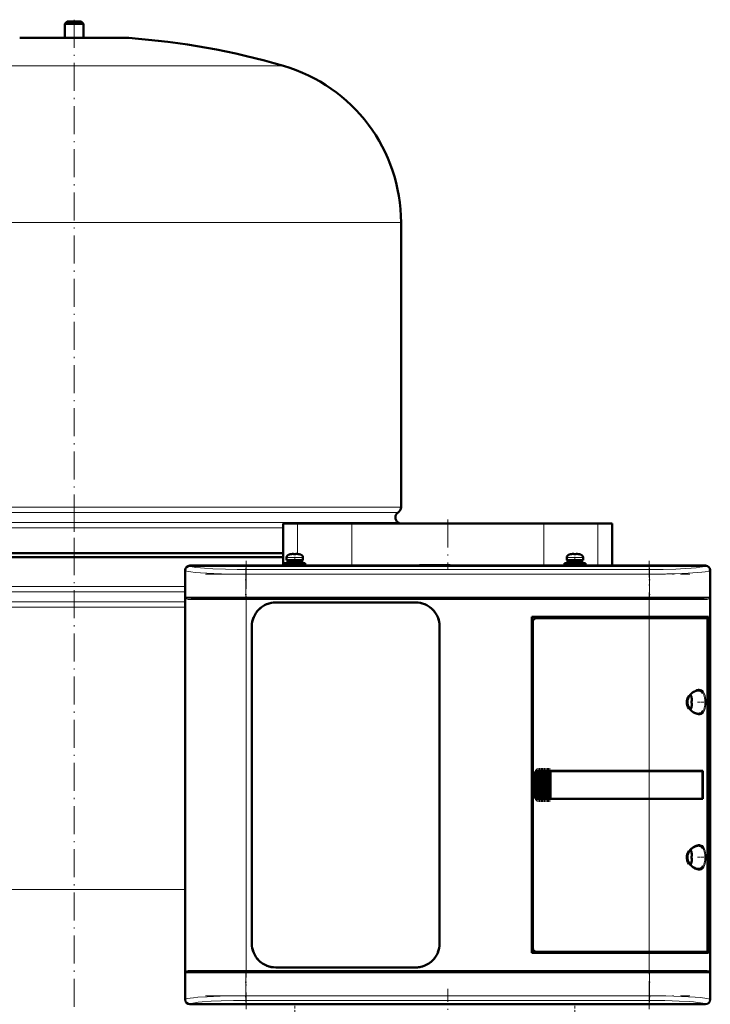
# Model space of a CAD drawing. Extents: x -1351 to 1763, y -1300 to 612.
# Tile 43 of 80: x -62 to 234, y 23 to 445. Entities that reach past the tile are written whole.
import ezdxf

# ---------------------------------------------------------------- set-up
doc = ezdxf.new("R2010")
doc.units = 0
doc.linetypes.add('DASHDOT', pattern=[18.5, 12, -3, 0.5, -3])

msp = doc.modelspace()

# ---------------------------------------------------------------- linework, layer by layer
at = {"color": 7, "lineweight": 50}
for p, q in [((-41.4, 444.23), (-42.4, 443.23)), ((-42.4, 443.23), (-34.4, 443.23)), ((-42.4, 443.23), (-42.4, 437.23)), ((-41.4, 444.23), (-35.4, 444.23)), ((-34.4, 443.23), (-35.4, 444.23)), ((-34.4, 437.23), (-34.4, 443.23)), ((-61.4, 437.23), (-38.4, 437.23)), ((-42.4, 437.23), (-61.4, 437.23)), ((-38.4, 437.23), (-15.4, 437.23)), ((-15.4, 437.23), (-34.4, 437.23)), ((101.6, 236.11), (101.6, 358.07)), ((51.1, 229.08), (57.25, 229.08)), ((51.1, 229.08), (51.1, 211.08)), ((57.25, 229.08), (65.97, 229.08)), ((65.97, 229.08), (80.48, 229.08)), ((80.48, 229.08), (152.85, 229.08)), ((152.85, 229.08), (162.73, 229.08)), ((162.73, 229.08), (177.23, 229.08)), ((177.23, 229.08), (185.95, 229.08)), ((185.95, 229.08), (192.1, 229.08)), ((192.1, 229.08), (192.1, 211.08)), ((-127.9, 216.42), (-38.4, 216.42)), ((-38.4, 216.42), (51.1, 216.42)), ((54.18, 215.95), (54.17, 215.97)), ((55.6, 215.95), (55.6, 216.11)), ((56.6, 215.95), (56.6, 216.11)), ((58.03, 215.97), (58.02, 215.95)), ((174.18, 215.95), (174.17, 215.97)), ((175.6, 215.95), (175.6, 216.11)), ((176.6, 215.95), (176.6, 216.11)), ((178.03, 215.97), (178.02, 215.95)), ((-38.4, 214.73), (-127.9, 214.73)), ((51.1, 214.73), (-38.4, 214.73)), ((11.1, 211.08), (18.95, 211.08)), ((232.08, 211.05), (11.12, 211.05)), ((18.95, 211.08), (18.96, 211.05)), ((18.95, 211.07), (23.25, 211.07)), ((23.25, 211.08), (120.95, 211.08)), ((23.25, 211.05), (23.25, 211.08)), ((51.6, 212.13), (56.1, 212.13)), ((51.6, 212.13), (51.6, 211.33)), ((51.6, 211.33), (56.1, 211.33)), ((52.6, 214.56), (52.6, 213.43)), ((56.1, 213.43), (52.6, 213.43)), ((52.95, 213.33), (56.1, 213.33)), ((52.95, 212.23), (52.95, 213.33)), ((52.95, 212.23), (56.1, 212.23)), ((54.1, 213.33), (54.1, 213.43)), ((54.1, 212.13), (54.1, 212.23)), ((54.1, 211.08), (54.1, 211.33)), ((56.1, 213.43), (59.6, 213.43)), ((59.25, 213.33), (56.1, 213.33)), ((59.25, 212.23), (56.1, 212.23)), ((56.1, 212.13), (60.6, 212.13)), ((56.1, 211.33), (60.6, 211.33)), ((58.1, 213.43), (58.1, 213.33)), ((58.1, 212.23), (58.1, 212.13)), ((58.1, 211.33), (58.1, 211.08)), ((59.25, 213.33), (59.25, 212.23)), ((59.6, 214.56), (59.6, 213.43)), ((60.6, 212.13), (60.6, 211.33)), ((109.6, 211.33), (109.35, 211.08)), ((122.6, 211.33), (109.6, 211.33)), ((120.95, 211.08), (120.96, 211.05)), ((120.95, 211.07), (125.25, 211.07)), ((122.6, 211.33), (122.86, 211.07)), ((125.25, 211.08), (219.95, 211.08)), ((125.25, 211.05), (125.25, 211.08)), ((171.6, 212.13), (176.1, 212.13)), ((171.6, 212.13), (171.6, 211.33)), ((171.6, 211.33), (176.1, 211.33)), ((172.6, 214.56), (172.6, 213.43)), ((176.1, 213.43), (172.6, 213.43)), ((172.95, 213.33), (176.1, 213.33)), ((172.95, 212.23), (172.95, 213.33)), ((172.95, 212.23), (176.1, 212.23)), ((174.1, 213.33), (174.1, 213.43)), ((174.1, 212.13), (174.1, 212.23)), ((174.1, 211.08), (174.1, 211.33)), ((176.1, 213.43), (179.6, 213.43)), ((179.25, 213.33), (176.1, 213.33)), ((179.25, 212.23), (176.1, 212.23)), ((180.6, 212.13), (176.1, 212.13)), ((180.6, 211.33), (176.1, 211.33)), ((178.1, 213.43), (178.1, 213.33)), ((178.1, 212.23), (178.1, 212.13)), ((178.1, 211.33), (178.1, 211.08)), ((179.25, 213.33), (179.25, 212.23)), ((179.6, 214.56), (179.6, 213.43)), ((180.6, 212.13), (180.6, 211.33)), ((219.95, 211.08), (219.96, 211.05)), ((219.95, 211.07), (224.25, 211.07)), ((224.25, 211.08), (232.1, 211.08)), ((224.25, 211.05), (224.25, 211.08)), ((9.1, 201.23), (9.1, 209.08)), ((9.13, 209.05), (9.13, 25.1)), ((234.07, 25.1), (234.07, 209.05)), ((234.1, 209.08), (234.1, 201.23)), ((9.13, 201.22), (9.1, 201.23)), ((9.11, 196.93), (9.11, 201.23)), ((234.1, 201.23), (234.07, 201.22)), ((234.1, 201.23), (234.1, 196.93)), ((9.1, 121.23), (9.1, 196.93)), ((9.1, 196.93), (9.13, 196.93)), ((12.19, 197.08), (35.31, 197.08)), ((35.31, 197.08), (207.9, 197.08)), ((47.9, 195.28), (107.9, 195.28)), ((47.9, 195.28), (107.9, 195.28)), ((207.9, 197.08), (231.02, 197.08)), ((234.07, 196.93), (234.1, 196.93)), ((234.1, 196.93), (234.1, 123.23)), ((157.6, 45.08), (157.6, 189.08)), ((157.6, 189.08), (207.9, 189.08)), ((158.1, 187.08), (158.1, 47.07)), ((207.9, 188.58), (159.6, 188.58)), ((233.31, 189.08), (207.9, 189.08)), ((207.9, 188.58), (232.65, 188.58)), ((233, 188.58), (232.66, 188.58)), ((232.94, 46.54), (232.94, 187.61)), ((232.94, 186.78), (233.31, 186.78)), ((232.94, 186.74), (233.07, 186.74)), ((233, 189.08), (233, 188.58)), ((233.31, 186.78), (233.07, 186.74)), ((233.07, 186.74), (233.07, 47.41)), ((233.31, 186.78), (233.31, 189.08)), ((37.7, 49.08), (37.7, 185.08)), ((118.1, 185.08), (118.1, 49.08)), ((118.1, 185.08), (118.1, 49.08)), ((226.07, 154.5), (226.08, 154.51)), ((226.22, 153.08), (226.07, 153.08)), ((226.22, 152.08), (226.07, 152.08)), ((226.08, 150.65), (226.07, 150.65)), ((159.11, 122.34), (159.27, 122.5)), ((159.48, 111.45), (159.48, 122.7)), ((159.62, 122.78), (159.78, 122.87)), ((159.99, 111.19), (159.99, 122.97)), ((160.13, 123), (160.29, 123.04)), ((160.5, 123.07), (160.64, 123.08)), ((160.5, 111.08), (160.5, 123.07)), ((160.67, 123.08), (160.61, 123.08)), ((160.67, 123.08), (160.64, 123.08)), ((160.67, 123.08), (160.8, 123.08)), ((161.01, 123.08), (160.8, 123.08)), ((161.01, 111.08), (161.01, 123.08)), ((161.15, 123.08), (161.01, 123.08)), ((161.15, 123.08), (161.23, 123.08)), ((161.23, 123.08), (161.31, 123.08)), ((161.52, 123.08), (161.31, 123.08)), ((161.52, 111.08), (161.52, 123.08)), ((161.66, 123.08), (161.52, 123.08)), ((161.66, 123.08), (161.74, 123.08)), ((161.74, 123.08), (161.82, 123.08)), ((162.03, 123.08), (161.82, 123.08)), ((162.03, 111.08), (162.03, 123.08)), ((162.17, 123.08), (162.03, 123.08)), ((162.17, 123.08), (162.25, 123.08)), ((162.25, 123.08), (162.33, 123.08)), ((162.54, 123.08), (162.33, 123.08)), ((162.54, 111.08), (162.54, 123.08)), ((162.68, 123.08), (162.54, 123.08)), ((162.68, 123.08), (162.76, 123.08)), ((162.76, 123.08), (162.84, 123.08)), ((163.05, 123.08), (162.84, 123.08)), ((163.05, 111.08), (163.05, 123.08)), ((163.19, 123.08), (163.05, 123.08)), ((163.19, 123.08), (163.27, 123.08)), ((163.27, 123.08), (163.35, 123.08)), ((163.56, 123.08), (163.35, 123.08)), ((163.56, 111.08), (163.56, 123.08)), ((163.7, 123.08), (163.56, 123.08)), ((163.7, 123.08), (163.78, 123.08)), ((163.78, 123.08), (163.86, 123.08)), ((164.07, 123.08), (163.86, 123.08)), ((164.07, 111.08), (164.07, 123.08)), ((164.21, 123.08), (164.07, 123.08)), ((164.21, 123.08), (164.29, 123.08)), ((164.29, 123.08), (164.37, 123.08)), ((164.58, 123.08), (164.37, 123.08)), ((164.58, 111.08), (164.58, 123.08)), ((164.72, 123.08), (164.58, 123.08)), ((164.72, 123.08), (164.8, 123.08)), ((164.8, 123.08), (164.88, 123.08)), ((165.09, 123.08), (164.88, 123.08)), ((165.09, 111.08), (165.09, 123.08)), ((165.23, 123.08), (165.09, 123.08)), ((165.23, 123.08), (165.31, 123.08)), ((165.31, 123.08), (165.39, 123.08)), ((165.56, 123.08), (165.39, 123.08)), ((165.56, 123.08), (165.56, 111.08)), ((165.6, 123.08), (165.56, 123.08)), ((165.6, 123.08), (207.9, 123.08)), ((165.63, 123.05), (165.6, 123.08)), ((165.63, 123.05), (207.9, 123.05)), ((165.63, 111.1), (165.63, 123.05)), ((165.63, 123.05), (207.9, 123.05)), ((230.89, 123.08), (207.9, 123.08)), ((209.87, 123.05), (207.9, 123.05)), ((209.85, 123.05), (207.9, 123.05)), ((214.27, 123.05), (209.85, 123.05)), ((216.96, 123.05), (214.27, 123.05)), ((224.55, 123.04), (217.62, 123.05)), ((230.89, 123.08), (230.57, 123.02)), ((230.82, 111.13), (230.82, 123.02)), ((230.89, 123.08), (230.89, 111.08)), ((234.1, 123.23), (234.07, 123.22)), ((234.1, 123.23), (234.1, 118.93)), ((9.13, 121.22), (9.1, 121.23)), ((9.11, 116.93), (9.11, 121.23)), ((158.6, 113.08), (158.6, 121.08)), ((158.97, 111.98), (158.97, 122.17)), ((234.07, 118.93), (234.1, 118.93)), ((234.1, 118.93), (234.1, 37.23)), ((9.1, 37.23), (9.1, 116.93)), ((9.1, 116.93), (9.13, 116.93)), ((159.27, 111.65), (159.11, 111.81)), ((159.78, 111.29), (159.62, 111.37)), ((160.29, 111.11), (160.13, 111.15)), ((160.64, 111.08), (160.5, 111.08)), ((160.67, 111.08), (160.61, 111.08)), ((160.64, 111.08), (160.67, 111.08)), ((160.67, 111.08), (160.8, 111.08)), ((161.01, 111.08), (160.8, 111.08)), ((161.15, 111.08), (161.01, 111.08)), ((161.15, 111.08), (161.23, 111.08)), ((161.23, 111.08), (161.31, 111.08)), ((161.52, 111.08), (161.31, 111.08)), ((161.66, 111.08), (161.52, 111.08)), ((161.66, 111.08), (161.74, 111.08)), ((161.74, 111.08), (161.82, 111.08)), ((162.03, 111.08), (161.82, 111.08)), ((162.17, 111.08), (162.03, 111.08)), ((162.17, 111.08), (162.25, 111.08)), ((162.25, 111.08), (162.33, 111.08)), ((162.54, 111.08), (162.33, 111.08)), ((162.68, 111.08), (162.54, 111.08)), ((162.68, 111.08), (162.76, 111.08)), ((162.76, 111.08), (162.84, 111.08)), ((163.05, 111.08), (162.84, 111.08)), ((163.19, 111.08), (163.05, 111.08)), ((163.19, 111.08), (163.27, 111.08)), ((163.27, 111.08), (163.35, 111.08)), ((163.56, 111.08), (163.35, 111.08)), ((163.7, 111.08), (163.56, 111.08)), ((163.7, 111.08), (163.78, 111.08)), ((163.78, 111.08), (163.86, 111.08)), ((164.07, 111.08), (163.86, 111.08)), ((164.21, 111.08), (164.07, 111.08)), ((164.21, 111.08), (164.29, 111.08)), ((164.29, 111.08), (164.37, 111.08)), ((164.58, 111.08), (164.37, 111.08)), ((164.72, 111.08), (164.58, 111.08)), ((164.72, 111.08), (164.8, 111.08)), ((164.8, 111.08), (164.88, 111.08)), ((165.09, 111.08), (164.88, 111.08)), ((165.23, 111.08), (165.09, 111.08)), ((165.23, 111.08), (165.31, 111.08)), ((165.31, 111.08), (165.39, 111.08)), ((165.56, 111.08), (165.39, 111.08)), ((165.56, 111.08), (165.6, 111.08)), ((165.6, 111.08), (165.63, 111.1)), ((207.9, 111.08), (165.6, 111.08)), ((165.63, 111.1), (207.9, 111.1)), ((207.9, 111.1), (209.87, 111.1)), ((230.89, 111.08), (207.9, 111.08)), ((209.85, 111.1), (213.63, 111.1)), ((214.27, 111.1), (216.96, 111.1)), ((216.96, 111.1), (217.13, 111.1)), ((230.89, 111.08), (230.57, 111.13)), ((226.07, 88), (226.08, 88.01)), ((226.22, 86.58), (226.07, 86.58)), ((226.22, 85.58), (226.07, 85.58)), ((226.08, 84.15), (226.07, 84.15)), ((232.94, 47.41), (233.07, 47.41)), ((233.31, 47.38), (232.94, 47.38)), ((233.07, 47.41), (233.31, 47.38)), ((233.31, 45.08), (233.31, 47.38)), ((207.9, 45.08), (157.6, 45.08)), ((159.6, 45.58), (207.9, 45.58)), ((232.65, 45.58), (207.9, 45.58)), ((207.9, 45.08), (233.31, 45.08)), ((232.66, 45.58), (233, 45.58)), ((233, 45.58), (233, 45.08)), ((107.9, 38.88), (47.9, 38.88)), ((9.13, 37.22), (9.1, 37.23)), ((9.11, 32.93), (9.11, 37.23)), ((12.19, 37.08), (35.31, 37.08)), ((207.9, 37.08), (35.31, 37.08)), ((231.02, 37.08), (207.9, 37.08)), ((234.1, 37.23), (234.07, 37.22)), ((234.1, 37.23), (234.1, 32.93)), ((9.1, 25.08), (9.1, 32.93)), ((9.1, 32.93), (9.13, 32.93)), ((234.07, 32.93), (234.1, 32.93)), ((234.1, 32.93), (234.1, 25.08)), ((18.95, 23.08), (11.1, 23.08)), ((232.08, 23.1), (11.12, 23.1)), ((18.96, 23.1), (18.95, 23.08)), ((23.25, 23.08), (18.95, 23.08)), ((23.25, 23.08), (23.25, 23.1)), ((120.95, 23.08), (23.25, 23.08)), ((120.96, 23.1), (120.95, 23.08)), ((125.25, 23.08), (120.95, 23.08)), ((125.25, 23.08), (125.25, 23.1)), ((219.95, 23.08), (125.25, 23.08)), ((219.96, 23.1), (219.95, 23.08)), ((224.25, 23.08), (219.95, 23.08)), ((224.25, 23.08), (224.25, 23.1)), ((232.1, 23.08), (224.25, 23.08))]:
    msp.add_line(p, q, dxfattribs=at)
at = {"color": 7, "linetype": 'DASHDOT', "lineweight": 18}
for p, q in [((-38.4, 445.06), (-38.4, 207.55)), ((-38.4, 237.56), (-38.4, -16.11)), ((121.6, 230.88), (121.6, 209.28)), ((35.31, 213.1), (35.31, 21.05)), ((207.9, 21.05), (207.9, 213.1)), ((17.84, 207.43), (225.37, 207.43)), ((225.37, 197.58), (17.84, 197.58)), ((18.05, 196.58), (225.16, 196.58)), ((17.84, 36.58), (225.37, 36.58)), ((225.16, 37.58), (18.05, 37.58)), ((121.6, -49.82), (121.6, 29.7)), ((17.84, 26.72), (225.37, 26.72))]:
    msp.add_line(p, q, dxfattribs=at)
at = {"color": 7, "linetype": 'DASHDOT', "lineweight": 18, "ltscale": 0.210416}
msp.add_line((-38.4, 444.93), (-38.4, 436.51), dxfattribs=at)
at = {"color": 7, "lineweight": 18}
for p, q in [((-38.4, 437.21), (-61.76, 437.21)), ((-15.03, 437.21), (-38.4, 437.21)), ((-38.4, 425.27), (-128, 425.27)), ((51.2, 425.27), (-38.4, 425.27)), ((-38.4, 358.07), (-178.4, 358.07)), ((101.6, 358.07), (-38.4, 358.07)), ((-178.4, 236.11), (-38.4, 236.11)), ((-38.4, 233.83), (-177.15, 233.83)), ((-38.4, 236.11), (101.6, 236.11)), ((100.36, 233.83), (-38.4, 233.83)), ((-177.15, 229.62), (-38.4, 229.62)), ((-38.4, 229.62), (100.36, 229.62)), ((57.25, 229.08), (57.25, 216.09)), ((80.48, 211.08), (80.48, 229.08)), ((162.73, 229.08), (162.73, 211.08)), ((185.95, 211.08), (185.95, 229.08)), ((-38.4, 227.35), (-127.9, 227.35)), ((51.1, 227.35), (-38.4, 227.35)), ((53.53, 215.8), (56.08, 215.8)), ((56.08, 215.8), (56.1, 215.8)), ((56.1, 215.8), (58.67, 215.8)), ((173.53, 215.8), (176.08, 215.8)), ((176.08, 215.8), (176.1, 215.8)), ((176.1, 215.8), (178.67, 215.8)), ((11.12, 211.05), (11.19, 210.98)), ((52.6, 214.56), (56.07, 214.56)), ((56.07, 214.56), (56.1, 214.56)), ((56.1, 214.56), (59.6, 214.56)), ((172.6, 214.56), (176.07, 214.56)), ((176.07, 214.56), (176.1, 214.56)), ((176.1, 214.56), (179.6, 214.56)), ((232.01, 210.98), (232.08, 211.05)), ((9.19, 208.99), (9.13, 209.05)), ((9.19, 197.58), (9.19, 208.99)), ((35.13, 209.42), (208.07, 209.42)), ((35.13, 209.42), (35.13, 207.43)), ((35.13, 207.43), (35.13, 197.58)), ((208.07, 207.43), (35.13, 207.43)), ((208.07, 209.42), (208.07, 207.43)), ((208.07, 207.43), (208.07, 197.58)), ((234.07, 209.05), (234.01, 208.99)), ((234.01, 208.99), (234.01, 197.58)), ((-85.9, 202.11), (-38.4, 202.11)), ((-85.9, 199.83), (-38.4, 199.83)), ((-38.4, 202.11), (9.1, 202.11)), ((-38.4, 199.83), (9.11, 199.83)), ((-85.9, 195.62), (-38.4, 195.62)), ((-38.4, 195.62), (9.1, 195.62)), ((35.13, 197.58), (9.19, 197.58)), ((9.37, 197.1), (9.37, 37.06)), ((11.73, 196.58), (35.31, 196.58)), ((35.13, 197.58), (208.07, 197.58)), ((35.13, 197.08), (35.13, 197.58)), ((35.31, 196.58), (35.31, 197.08)), ((207.9, 196.58), (35.31, 196.58)), ((35.31, 196.58), (35.31, 37.58)), ((207.9, 197.08), (207.9, 196.58)), ((207.9, 189.08), (207.9, 196.58)), ((207.9, 196.58), (231.47, 196.58)), ((225.79, 197.58), (208.07, 197.58)), ((208.07, 197.08), (208.07, 197.58)), ((234.01, 197.58), (225.79, 197.58)), ((233.84, 37.06), (233.84, 197.1)), ((-38.4, 193.35), (-85.9, 193.35)), ((9.1, 193.35), (-38.4, 193.35)), ((207.9, 189.08), (207.9, 188.58)), ((207.9, 123.08), (207.9, 188.58)), ((228.87, 157.58), (228.91, 157.58)), ((230.96, 156.35), (231, 156.27)), ((224.67, 154.44), (224.67, 152.61)), ((224.67, 152.61), (224.67, 152.58)), ((224.67, 152.58), (224.67, 150.71)), ((225.92, 155.15), (225.92, 152.6)), ((225.92, 152.6), (225.92, 152.58)), ((225.92, 152.58), (225.92, 150.01)), ((231, 148.88), (230.96, 148.82)), ((228.92, 147.58), (228.87, 147.58)), ((159.27, 111.65), (159.27, 122.5)), ((159.62, 111.37), (159.62, 122.78)), ((159.78, 122.87), (159.78, 111.29)), ((160.13, 111.15), (160.13, 123)), ((160.29, 123.04), (160.29, 111.11)), ((160.64, 123.08), (160.64, 111.08)), ((160.8, 111.08), (160.8, 123.08)), ((161.15, 123.08), (161.15, 111.08)), ((161.31, 123.08), (161.31, 111.08)), ((161.66, 123.08), (161.66, 111.08)), ((161.82, 123.08), (161.82, 111.08)), ((162.17, 123.08), (162.17, 111.08)), ((162.33, 123.08), (162.33, 111.08)), ((162.68, 123.08), (162.68, 111.08)), ((162.84, 111.08), (162.84, 123.08)), ((163.19, 123.08), (163.19, 111.08)), ((163.35, 123.08), (163.35, 111.08)), ((163.7, 123.08), (163.7, 111.08)), ((163.86, 123.08), (163.86, 111.08)), ((164.21, 123.08), (164.21, 111.08)), ((164.37, 111.08), (164.37, 123.08)), ((164.72, 123.08), (164.72, 111.08)), ((164.88, 123.08), (164.88, 111.08)), ((165.23, 111.08), (165.23, 123.08)), ((165.39, 123.08), (165.39, 111.08)), ((207.9, 123.05), (207.9, 123.08)), ((207.9, 123.05), (207.9, 111.1)), ((158.65, 121.08), (158.6, 121.08)), ((158.65, 121.08), (158.65, 113.08)), ((158.82, 112.28), (158.82, 121.87)), ((159.11, 122.34), (159.11, 111.81)), ((158.65, 113.08), (158.6, 113.08)), ((207.9, 111.08), (207.9, 111.1)), ((207.9, 45.58), (207.9, 111.08)), ((225.92, 88.65), (225.92, 86.1)), ((228.87, 91.08), (228.91, 91.08)), ((230.96, 89.85), (231, 89.77)), ((224.67, 87.94), (224.67, 86.11)), ((224.67, 86.11), (224.67, 86.08)), ((224.67, 86.08), (224.67, 84.21)), ((225.92, 86.1), (225.92, 86.08)), ((225.92, 86.08), (225.92, 83.51)), ((228.92, 81.08), (228.87, 81.08)), ((231, 82.38), (230.96, 82.32)), ((-85.9, 72.23), (-38.4, 72.23)), ((-38.4, 72.23), (9.1, 72.23)), ((207.9, 45.58), (207.9, 45.08)), ((207.9, 37.58), (207.9, 45.08)), ((9.19, 36.58), (17.42, 36.58)), ((9.19, 25.16), (9.19, 36.58)), ((35.31, 37.58), (11.73, 37.58)), ((17.42, 36.58), (35.13, 36.58)), ((35.13, 36.58), (35.13, 37.08)), ((208.07, 36.58), (35.13, 36.58)), ((35.13, 36.58), (35.13, 26.72)), ((35.31, 37.58), (207.9, 37.58)), ((35.31, 37.58), (35.31, 37.08)), ((231.47, 37.58), (207.9, 37.58)), ((207.9, 37.58), (207.9, 37.08)), ((208.07, 37.08), (208.07, 36.58)), ((208.07, 36.58), (208.07, 26.72)), ((208.07, 36.58), (234.01, 36.58)), ((234.01, 36.58), (234.01, 25.16)), ((35.13, 26.72), (208.07, 26.72)), ((35.13, 24.73), (35.13, 26.72)), ((208.07, 26.72), (208.07, 24.73)), ((9.13, 25.1), (9.19, 25.16)), ((11.19, 23.17), (11.12, 23.1)), ((208.07, 24.73), (35.13, 24.73)), ((232.08, 23.1), (232.01, 23.17)), ((234.01, 25.16), (234.07, 25.1))]:
    msp.add_line(p, q, dxfattribs=at)
at = {"color": 7, "linetype": 'DASHDOT', "lineweight": 18, "ltscale": 0.000782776}
for p, q in [((55.1, 216.1), (55.1, 216.14)), ((175.1, 216.1), (175.1, 216.14))]:
    msp.add_line(p, q, dxfattribs=at)
at = {"color": 7, "linetype": 'DASHDOT', "lineweight": 18, "ltscale": 0.000926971}
for p, q in [((57.1, 216.1), (57.1, 216.14)), ((177.1, 216.1), (177.1, 216.14))]:
    msp.add_line(p, q, dxfattribs=at)
at = {"color": 7, "linetype": 'DASHDOT', "lineweight": 18, "ltscale": 0.104372}
for p, q in [((56.1, 214.9), (56.1, 210.73)), ((176.1, 214.9), (176.1, 210.73))]:
    msp.add_line(p, q, dxfattribs=at)
at = {"color": 7, "linetype": 'DASHDOT', "lineweight": 18, "ltscale": 0.342406}
for p, q in [((35.13, 210.13), (35.13, 196.43)), ((208.07, 210.13), (208.07, 196.43))]:
    msp.add_line(p, q, dxfattribs=at)
at = {"color": 7, "linetype": 'DASHDOT', "lineweight": 18, "ltscale": 0.000942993}
for p, q in [((226.22, 153.58), (226.26, 153.58)), ((226.22, 87.08), (226.26, 87.08))]:
    msp.add_line(p, q, dxfattribs=at)
at = {"color": 7, "linetype": 'DASHDOT', "lineweight": 18, "ltscale": 0.08656}
for p, q in [((228.59, 152.58), (232.05, 152.58)), ((228.59, 86.08), (232.05, 86.08))]:
    msp.add_line(p, q, dxfattribs=at)
at = {"color": 7, "linetype": 'DASHDOT', "lineweight": 18, "ltscale": 0.000793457}
for p, q in [((226.22, 151.58), (226.25, 151.58)), ((226.22, 85.08), (226.25, 85.08))]:
    msp.add_line(p, q, dxfattribs=at)
at = {"color": 7, "linetype": 'DASHDOT', "lineweight": 18, "ltscale": 0.287631}
msp.add_line((158.75, 111.32), (158.75, 122.83), dxfattribs=at)
at = {"color": 7, "linetype": 'DASHDOT', "lineweight": 18, "ltscale": 0.325663}
msp.add_line((159.2, 110.56), (159.2, 123.59), dxfattribs=at)
at = {"color": 7, "linetype": 'DASHDOT', "lineweight": 18, "ltscale": 0.34739}
msp.add_line((159.71, 110.13), (159.71, 124.02), dxfattribs=at)
at = {"color": 7, "linetype": 'DASHDOT', "lineweight": 18, "ltscale": 0.357763}
msp.add_line((160.22, 109.92), (160.22, 124.23), dxfattribs=at)
at = {"color": 7, "linetype": 'DASHDOT', "lineweight": 18, "ltscale": 0.36}
for p, q in [((160.73, 109.88), (160.73, 124.28)), ((161.24, 109.88), (161.24, 124.28)), ((161.75, 109.88), (161.75, 124.28)), ((162.26, 109.88), (162.26, 124.28)), ((162.77, 109.88), (162.77, 124.28)), ((163.28, 109.88), (163.28, 124.28)), ((163.79, 109.88), (163.79, 124.28)), ((164.3, 109.88), (164.3, 124.28)), ((164.81, 109.88), (164.81, 124.28)), ((165.31, 109.88), (165.31, 124.28))]:
    msp.add_line(p, q, dxfattribs=at)
at = {"color": 7, "linetype": 'DASHDOT', "lineweight": 18, "ltscale": 0.34239}
for p, q in [((35.13, 37.72), (35.13, 24.02)), ((208.07, 37.72), (208.07, 24.02))]:
    msp.add_line(p, q, dxfattribs=at)
at = {"color": 7, "linetype": 'DASHDOT', "lineweight": 18, "ltscale": 0.104369}
for p, q in [((56.1, 19.25), (56.1, 23.42)), ((176.1, 19.25), (176.1, 23.42))]:
    msp.add_line(p, q, dxfattribs=at)
at = {"color": 7, "lineweight": 50}
for points in [[(55.6, 216.11), (55.6, 216.11), (55.6, 216.11), (55.59, 216.12), (55.57, 216.12), (55.52, 216.13), (55.38, 216.13), (55.1, 216.11)], [(55.6, 216.11), (55.6, 216.11), (55.6, 216.11), (55.59, 216.12), (55.55, 216.13)], [(56.6, 216.11), (56.6, 216.11), (56.61, 216.11), (56.61, 216.12), (56.63, 216.12), (56.69, 216.13), (57.1, 216.11)], [(175.6, 216.11), (175.6, 216.11), (175.6, 216.11), (175.59, 216.12), (175.57, 216.12), (175.52, 216.13), (175.38, 216.13), (175.1, 216.11)], [(175.6, 216.11), (175.6, 216.11), (175.6, 216.11), (175.59, 216.12), (175.55, 216.13)], [(176.6, 216.11), (176.6, 216.11), (176.61, 216.11), (176.61, 216.12), (176.63, 216.12), (176.69, 216.13), (177.1, 216.11)], [(232.94, 187.61), (232.91, 188.05), (232.82, 188.4), (232.74, 188.54), (232.7, 188.57), (232.65, 188.58)], [(225.2, 155.3), (225.8, 155.99), (226.54, 156.64), (227.3, 157.12), (228, 157.42), (228.58, 157.56), (228.87, 157.58)], [(228.91, 157.58), (229.47, 157.51), (229.99, 157.31), (230.45, 156.98), (230.72, 156.69), (230.96, 156.35)], [(224.94, 149.81), (224.53, 150.52), (224.23, 151.26), (224.06, 152.02), (224.03, 152.59), (224.07, 153.15), (224.18, 153.72), (224.36, 154.27), (224.62, 154.82), (224.94, 155.34)], [(225.2, 149.85), (224.75, 150.55), (224.46, 151.22), (224.27, 151.96), (224.22, 152.7), (224.31, 153.43), (224.56, 154.2), (224.97, 154.96), (225.2, 155.3)], [(226.22, 153.58), (226.25, 153.25), (226.24, 153.13), (226.24, 153.09), (226.23, 153.08), (226.23, 153.08), (226.23, 153.08), (226.22, 153.08)], [(226.24, 153.29), (226.24, 153.11), (226.23, 153.09), (226.23, 153.08), (226.23, 153.08), (226.23, 153.08), (226.22, 153.08)], [(226.24, 151.86), (226.24, 152.01), (226.24, 152.06), (226.23, 152.07), (226.23, 152.07), (226.22, 152.08), (226.22, 152.08)], [(226.22, 151.58), (226.24, 151.77), (226.24, 152.01), (226.24, 152.06), (226.23, 152.07), (226.23, 152.08), (226.22, 152.08), (226.22, 152.08)], [(228.87, 147.58), (228.32, 147.64), (227.69, 147.84), (226.99, 148.21), (226.24, 148.75), (225.53, 149.45), (225.2, 149.85)], [(230.96, 148.82), (230.64, 148.37), (230.27, 148.02), (229.85, 147.78), (229.52, 147.66), (228.92, 147.58)], [(230.82, 123.02), (220.13, 123.05), (209.87, 123.05)], [(209.87, 111.1), (228.23, 111.12), (230.82, 111.13)], [(224.94, 83.31), (224.53, 84.02), (224.23, 84.76), (224.06, 85.52), (224.03, 86.09), (224.07, 86.65), (224.18, 87.22), (224.36, 87.77), (224.62, 88.32), (224.94, 88.84)], [(225.2, 83.35), (224.75, 84.05), (224.46, 84.72), (224.27, 85.46), (224.22, 86.2), (224.31, 86.93), (224.56, 87.7), (224.97, 88.46), (225.2, 88.8)], [(225.2, 88.8), (225.8, 89.49), (226.54, 90.14), (227.3, 90.62), (228, 90.92), (228.58, 91.06), (228.87, 91.08)], [(228.91, 91.08), (229.47, 91.01), (229.99, 90.81), (230.45, 90.48), (230.72, 90.19), (230.96, 89.85)], [(226.22, 87.08), (226.25, 86.75), (226.24, 86.63), (226.24, 86.59), (226.23, 86.58), (226.23, 86.58), (226.23, 86.58), (226.22, 86.58)], [(226.24, 86.79), (226.24, 86.61), (226.23, 86.59), (226.23, 86.58), (226.23, 86.58), (226.23, 86.58), (226.22, 86.58)], [(226.24, 85.36), (226.24, 85.51), (226.24, 85.56), (226.23, 85.57), (226.23, 85.57), (226.22, 85.58), (226.22, 85.58)], [(226.22, 85.08), (226.24, 85.27), (226.24, 85.51), (226.24, 85.56), (226.23, 85.57), (226.23, 85.58), (226.22, 85.58), (226.22, 85.58)], [(228.87, 81.08), (228.32, 81.14), (227.69, 81.34), (226.99, 81.71), (226.24, 82.25), (225.53, 82.95), (225.2, 83.35)], [(230.96, 82.32), (230.64, 81.87), (230.27, 81.52), (229.85, 81.28), (229.52, 81.16), (228.92, 81.08)], [(232.65, 45.58), (232.71, 45.59), (232.75, 45.62), (232.81, 45.73), (232.9, 46.05), (232.94, 46.54)], [(9.43, 36.82), (9.61, 36.91), (9.76, 36.95), (10.14, 37.02), (11.02, 37.06), (12.19, 37.08)], [(231.02, 37.08), (232.48, 37.05), (233.27, 36.99), (233.46, 36.95), (233.77, 36.82)]]:
    msp.add_lwpolyline(points, dxfattribs=at)
at = {"color": 7, "lineweight": 18}
for points in [[(35.13, 207.43), (28.1, 207.49), (24.71, 207.57), (21.45, 207.68), (18.41, 207.82), (15.64, 208), (13.37, 208.19), (11.51, 208.41), (10.54, 208.56), (9.8, 208.73), (9.33, 208.9), (9.19, 208.99)], [(35.13, 209.42), (31.47, 209.44), (26.47, 209.54), (21.01, 209.75), (17.37, 209.97), (15.73, 210.11), (13.68, 210.35), (12.96, 210.46), (12.14, 210.62), (11.72, 210.73), (11.33, 210.89), (11.19, 210.98)], [(208.07, 209.42), (213.85, 209.47), (219.36, 209.62), (223.3, 209.8), (225.9, 209.98), (228.09, 210.18), (229.58, 210.36), (230.72, 210.55), (231.39, 210.7), (231.84, 210.87), (232.01, 210.98)], [(234.01, 208.99), (233.83, 208.88), (233.53, 208.77), (233.12, 208.66), (231.97, 208.45), (230.45, 208.25), (228.59, 208.08), (224.59, 207.81), (219.1, 207.59), (215.52, 207.5), (208.07, 207.43)], [(12.19, 197.08), (11.18, 197.09), (10.38, 197.13), (9.77, 197.21), (9.56, 197.27), (9.43, 197.34)], [(9.98, 196.7), (9.67, 196.8), (9.55, 196.87)], [(11.73, 196.58), (10.83, 196.6), (10.45, 196.63), (9.98, 196.7)], [(233.77, 197.34), (233.49, 197.22), (232.87, 197.13), (232.24, 197.1), (231.02, 197.08)], [(233.22, 196.7), (232.75, 196.63), (232.37, 196.6), (231.47, 196.58)], [(233.66, 196.87), (233.54, 196.8), (233.22, 196.7)], [(224.94, 155.34), (225.38, 155.91), (225.89, 156.45), (226.17, 156.7), (226.95, 157.28), (227.29, 157.48), (227.84, 157.75)], [(229.29, 158.08), (229.61, 158.06), (229.92, 157.99), (230.32, 157.84), (230.7, 157.6), (231.03, 157.27), (231.38, 156.78)], [(231, 156.27), (231.26, 155.72), (231.51, 154.89), (231.59, 154.51), (231.71, 153.59), (231.76, 152.58)], [(231.38, 156.78), (231.68, 156.13), (231.91, 155.39), (232.08, 154.53), (232.19, 153.58), (232.23, 152.62), (232.19, 151.63), (232.09, 150.68), (231.92, 149.8), (231.68, 149.02), (231.38, 148.37)], [(231.76, 152.58), (231.69, 151.36), (231.58, 150.59), (231.5, 150.22), (231.28, 149.48), (231, 148.88)], [(231.38, 148.37), (231.04, 147.89), (230.65, 147.52), (230.22, 147.26), (229.76, 147.12), (229.29, 147.08)], [(224.94, 88.84), (225.38, 89.41), (225.89, 89.95), (226.17, 90.2), (226.95, 90.78), (227.29, 90.98), (227.84, 91.25)], [(229.29, 91.58), (229.61, 91.56), (229.92, 91.49), (230.32, 91.34), (230.7, 91.1), (231.03, 90.77), (231.38, 90.28)], [(231, 89.77), (231.26, 89.22), (231.51, 88.39), (231.59, 88.01), (231.71, 87.09), (231.76, 86.08)], [(231.38, 90.28), (231.68, 89.63), (231.91, 88.89), (232.08, 88.03), (232.19, 87.08), (232.23, 86.12), (232.19, 85.13), (232.09, 84.18), (231.92, 83.3), (231.68, 82.52), (231.38, 81.87)], [(231.76, 86.08), (231.69, 84.86), (231.58, 84.09), (231.5, 83.72), (231.28, 82.98), (231, 82.38)], [(231.38, 81.87), (231.04, 81.39), (230.65, 81.02), (230.22, 80.76), (229.76, 80.62), (229.29, 80.58)], [(9.55, 37.28), (9.83, 37.41), (9.98, 37.45)], [(9.98, 37.45), (10.45, 37.53), (10.83, 37.56), (11.73, 37.58)], [(231.47, 37.58), (232.37, 37.56), (232.75, 37.53), (233.22, 37.45)], [(233.22, 37.45), (233.45, 37.39), (233.65, 37.28)], [(9.19, 25.16), (9.38, 25.28), (9.68, 25.39), (10.09, 25.5), (11.23, 25.71), (12.76, 25.9), (14.61, 26.08), (18.61, 26.34), (24.11, 26.57), (27.68, 26.65), (35.13, 26.72)], [(208.07, 26.72), (215.1, 26.66), (218.49, 26.58), (221.75, 26.47), (224.79, 26.33), (227.56, 26.16), (229.83, 25.97), (231.69, 25.75), (232.67, 25.59), (233.4, 25.43), (233.88, 25.25), (234.01, 25.16)], [(35.13, 24.73), (29.79, 24.69), (24.61, 24.56), (20.26, 24.37), (16.38, 24.1), (14.72, 23.93), (13.3, 23.75), (12.4, 23.59), (11.72, 23.42), (11.31, 23.25), (11.19, 23.17)], [(232.01, 23.17), (231.8, 23.31), (231.43, 23.44), (230.91, 23.57), (229.9, 23.75), (228.63, 23.92), (226.95, 24.09), (225.05, 24.24), (220.81, 24.47), (217.76, 24.59), (214.59, 24.67), (208.07, 24.73)]]:
    msp.add_lwpolyline(points, dxfattribs=at)
at = {"color": 7, "lineweight": 50}
for centre, radius, start, end in [((-61.4, 432.23), 5, 90, 94.1872), ((-15.4, 432.23), 5, 85.8128, 90), ((-38.4, 118.07), 320, 73.7398, 85.8128), ((31.6, 358.07), 70, 0, 73.7398), ((101.7, 231.73), 2.5, 122.579, 237.421), ((98.9, 236.11), 2.7, 302.579, 0), ((98.9, 227.35), 2.7, 39.896, 57.421), ((53.9, 214.56), 1.3, 106.6015, 180), ((56.1, 207.18), 9, 102.3778, 106.6015), ((56.1, 207.18), 8.99, 96.3897, 102.3492), ((56.1, 207.18), 8.99, 96.3893, 102.3497), ((55.54, 212.33), 3.8, 92.2846, 96.5812), ((56.1, 206.07), 9.9, 89.9998, 92.8943), ((56.1, 206.07), 9.9, 89.9998, 92.8943), ((56.1, 206.06), 9.9, 87.106, 89.9999), ((56.1, 206.06), 9.9, 87.106, 89.9999), ((56.65, 212.09), 4.04, 83.5188, 86.8258), ((56.1, 207.18), 8.99, 77.6503, 83.6107), ((56.1, 207.18), 8.99, 77.6503, 83.6107), ((56.1, 207.18), 9, 73.3984, 77.6222), ((58.3, 214.56), 1.3, 0, 73.3984), ((173.9, 214.56), 1.3, 106.6015, 180), ((176.1, 207.18), 9, 102.3778, 106.6015), ((176.1, 207.18), 8.99, 96.3897, 102.3492), ((176.1, 207.18), 8.99, 96.3893, 102.3497), ((175.54, 212.33), 3.8, 92.2846, 96.5812), ((176.1, 206.07), 9.9, 89.9998, 92.8943), ((176.1, 206.07), 9.9, 89.9998, 92.8943), ((176.1, 206.06), 9.9, 87.106, 89.9999), ((176.1, 206.06), 9.9, 87.106, 89.9999), ((176.65, 212.09), 4.04, 83.5188, 86.8258), ((176.1, 207.18), 8.99, 77.6503, 83.6107), ((176.1, 207.18), 8.99, 77.6503, 83.6107), ((176.1, 207.18), 9, 73.3984, 77.6222), ((178.3, 214.56), 1.3, 0, 73.3984), ((232.1, 209.08), 2, 0.0019, 89.9981), ((47.9, 185.08), 10.2, 89.9994, 180.0006), ((47.9, 185.08), 10.2, 89.9964, 110.6188), ((107.9, 185.08), 10.2, 359.9994, 90.0006), ((107.9, 185.07), 10.2, 68.5862, 90.0017), ((47.91, 185.07), 10.21, 127.3888, 142.5021), ((107.9, 185.07), 10.21, 37.3869, 52.5005), ((108.22, 185.39), 9.75, 45.2709, 47.7994), ((108.22, 185.39), 9.76, 42.0197, 44.7188), ((47.92, 185.07), 10.21, 158.5916, 179.9845), ((47.9, 185.08), 10.2, 158.5851, 180.0015), ((107.9, 185.08), 10.2, 359.9966, 20.6205), ((231.39, 195.34), 6.95, 281.3026, 283.4013), ((224.67, 154.78), 1.3, 16.6015, 47.3449), ((217.29, 152.58), 9, 12.3778, 16.6016), ((217.29, 152.58), 8.99, 6.3893, 12.3497), ((217.29, 152.58), 8.99, 6.3893, 12.3497), ((216.18, 152.58), 9.9, 357.106, 2.8938), ((216.18, 152.58), 9.9, 357.1058, 2.8956), ((224.67, 150.38), 1.3, 312.6467, 343.3985), ((217.29, 152.58), 9, 343.3984, 347.6222), ((217.29, 152.58), 8.99, 347.6508, 353.6103), ((217.29, 152.58), 8.99, 347.6503, 353.6107), ((160.64, 121.21), 1.89, 127.9225, 136.7729), ((160.73, 120.71), 2.35, 118.0492, 122.0459), ((160.62, 121.31), 1.77, 110.7187, 118.3943), ((160.73, 120.53), 2.55, 103.6061, 106.9099), ((160.64, 121.36), 1.71, 94.6829, 101.9834), ((160.76, 121.03), 2.11, 167.8165, 178.6973), ((161.04, 120.96), 2.4, 157.7792, 167.7124), ((160.74, 121.11), 2.06, 148.9704, 158.2673), ((160.6, 120.95), 2.04, 136.9534, 143.1617), ((160.74, 113.12), 2.09, 181.2163, 192.2146), ((161.12, 113.22), 2.48, 192.5872, 202.1762), ((160.74, 113.05), 2.06, 201.7327, 211.0296), ((160.6, 113.21), 2.04, 216.8383, 223.0466), ((160.64, 112.94), 1.89, 223.2271, 232.0775), ((160.73, 113.44), 2.35, 237.9541, 241.9508), ((160.62, 112.85), 1.77, 241.6057, 249.2813), ((160.73, 113.63), 2.55, 253.0901, 256.3939), ((160.64, 112.79), 1.71, 258.0166, 265.3171), ((224.67, 88.28), 1.3, 16.6015, 47.3449), ((217.29, 86.08), 9, 12.3778, 16.6016), ((217.29, 86.08), 8.99, 6.3893, 12.3497), ((217.29, 86.08), 8.99, 6.3893, 12.3497), ((216.18, 86.08), 9.9, 357.106, 2.8938), ((216.18, 86.08), 9.9, 357.1058, 2.8956), ((217.29, 86.08), 8.99, 347.6508, 353.6103), ((217.29, 86.08), 8.99, 347.6503, 353.6107), ((224.67, 83.88), 1.3, 312.6467, 343.3985), ((217.29, 86.08), 9, 343.3984, 347.6222), ((47.9, 49.08), 10.2, 179.9994, 270.0006), ((47.9, 49.08), 10.2, 179.9966, 200.6207), ((107.9, 49.08), 10.2, 269.9994, 0.0006), ((107.9, 49.08), 10.2, 338.5852, 0.0015), ((47.91, 49.08), 10.21, 217.3871, 232.5019), ((107.9, 49.08), 10.21, 307.3871, 322.5019), ((231.39, 38.81), 6.95, 76.5988, 78.6976), ((47.9, 49.08), 10.2, 248.5852, 270.0015), ((107.9, 49.08), 10.2, 269.9966, 290.6207)]:
    msp.add_arc(centre, radius, start, end, dxfattribs=at)
at = {"color": 7, "lineweight": 18}
for centre, radius, start, end in [((10.08, 198.23), 1.1, 216.3283, 234.0516), ((23.6, 202.54), 15.24, 198.9989, 200.9203), ((9.86, 197.09), 0.492, 149.8643, 179.2151), ((9.85, 197.3), 0.523, 202.7294, 234.4166), ((12.26, 196.58), 0.528, 138.5071, 180.4704), ((12.19, 196.64), 0.433, 90.6331, 138.6703), ((231.01, 196.64), 0.433, 41.3408, 89.3623), ((230.94, 196.58), 0.527, 359.5047, 41.4709), ((233.35, 197.3), 0.523, 305.573, 337.2571), ((233.12, 198.23), 1.1, 305.9492, 323.6704), ((233.34, 197.09), 0.492, 0.8497, 30.1599), ((219.6, 202.54), 15.24, 339.0796, 341.0014), ((229.49, 153.94), 4.15, 98.6386, 113.4614), ((229.25, 155.6), 2.48, 89.2584, 98.9171), ((228.69, 158.08), 0.598, 344.1695, 0.0866), ((230.53, 153.63), 6.77, 214.3253, 230.1489), ((230.55, 153.52), 6.7, 229.3786, 239.5375), ((229.91, 152.33), 5.35, 239.0877, 247.246), ((229.49, 151.21), 4.15, 246.5349, 261.3679), ((229.25, 149.56), 2.48, 261.0814, 270.7341), ((228.69, 147.08), 0.598, 359.9243, 15.8332), ((229.49, 87.44), 4.15, 98.6386, 113.4614), ((229.25, 89.1), 2.48, 89.2584, 98.9171), ((228.69, 91.58), 0.598, 344.1695, 0.0866), ((230.53, 87.13), 6.77, 214.3253, 230.1489), ((230.55, 87.02), 6.7, 229.3786, 239.5375), ((229.91, 85.83), 5.35, 239.0877, 247.246), ((229.49, 84.71), 4.15, 246.5349, 261.3679), ((229.25, 83.06), 2.48, 261.0814, 270.7341), ((228.69, 80.58), 0.598, 359.9243, 15.8332), ((23.6, 31.62), 15.24, 159.0795, 161.0013), ((10.08, 35.92), 1.11, 125.9526, 143.6664), ((9.81, 36.89), 0.472, 123.3931, 158.8378), ((9.86, 37.06), 0.492, 180.7849, 210.1357), ((12.26, 37.57), 0.528, 179.529, 221.481), ((12.19, 37.51), 0.433, 221.3324, 269.3679), ((231.01, 37.51), 0.433, 270.6333, 318.6759), ((230.94, 37.57), 0.528, 318.5121, 0.4702), ((233.4, 36.89), 0.471, 21.142, 56.6441), ((233.34, 37.06), 0.492, 329.8595, 359.2108), ((233.12, 35.92), 1.11, 36.3331, 54.0476), ((219.6, 31.62), 15.24, 18.9986, 20.9204)]:
    msp.add_arc(centre, radius, start, end, dxfattribs=at)
at = {"color": 7, "lineweight": 50}
for centre, major_axis, ratio, start_param, end_param in [((11.1, 209.08), (-1.41, -1.41), 0.999973, 3.927013, 5.497782), ((11.13, 209.04), (1.42, -1.42), 0.995146, 2.358627, 3.924558), ((232.07, 209.04), (1.42, 1.42), 0.995146, 5.50022, 7.06615), ((159.6, 187.07), (1.06, -1.06), 0.997265, 2.357564, 3.925621), ((159.6, 187.07), (1.06, -1.06), 0.997265, 2.357564, 3.925621), ((160.61, 121.08), (-2.01, 0), 0.996195, 4.712389, 6.283185), ((160.61, 113.08), (2.01, 0), 0.996195, 3.141593, 4.712389), ((159.6, 47.08), (1.06, 1.06), 0.997265, 2.357564, 3.925621), ((159.6, 47.08), (1.06, 1.06), 0.997265, 2.357564, 3.925621), ((11.1, 25.08), (1.41, -1.41), 0.999973, 3.926996, 5.497765), ((11.13, 25.11), (1.42, 1.42), 0.995146, 2.358627, 3.924558), ((232.07, 25.11), (1.42, -1.42), 0.995146, 5.50022, 7.06615), ((232.1, 25.08), (1.41, 1.41), 0.999973, 3.926996, 5.497765)]:
    msp.add_ellipse(centre, major_axis=major_axis, ratio=ratio, start_param=start_param, end_param=end_param, dxfattribs=at)
at = {"color": 7, "lineweight": 18}
for centre, major_axis, ratio, start_param, end_param in [((11.19, 208.99), (-1.41, -1.41), 0.995146, 3.929423, 5.495354), ((232.01, 208.99), (1.41, -1.41), 0.995146, 0.787831, 2.353761), ((228.87, 158.08), (0, -0.5), 0.82263, 6.282749, 7.519795), ((228.87, 147.08), (0, -0.5), 0.822609, 1.904908, 3.141914), ((228.87, 91.58), (0, -0.5), 0.82263, 6.282749, 7.519795), ((228.87, 80.58), (0, -0.5), 0.822609, 1.904908, 3.141914), ((11.19, 25.16), (-1.41, 1.41), 0.995146, 0.787832, 2.353762), ((232.01, 25.16), (-1.41, -1.41), 0.995146, 0.787832, 2.353762)]:
    msp.add_ellipse(centre, major_axis=major_axis, ratio=ratio, start_param=start_param, end_param=end_param, dxfattribs=at)

doc.saveas('drawing.dxf')
